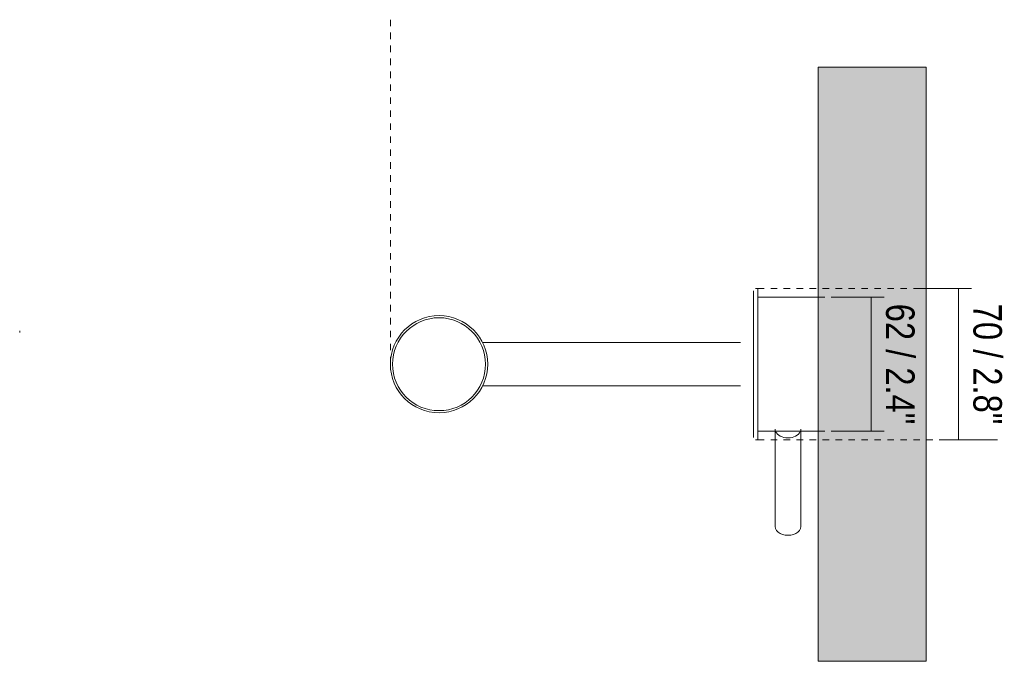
# Model space of a CAD drawing. Header units: millimetres. Extents: x -6760 to -4572, y -647 to 6739.
# Tile 5 of 5: x -6303 to -5848, y 6442 to 6739. Entities that reach past the tile are written whole.
import ezdxf

# ---------------------------------------------------------------- set-up
doc = ezdxf.new("R2010")
doc.units = ezdxf.units.MM
doc.linetypes.add('Dash', pattern=[6, 3, -3])
doc.layers.add('A-ANNO-DIMS', color=7, linetype='Dash', lineweight=9, true_color=0xd2d2d2)
for name, color, linetype, lineweight in [('A-ANNO-DIMS-6', 7, 'Continuous', 9), ('A-WALL', 7, 'Continuous', 9), ('E-LITE-EQPM', 7, 'Continuous', 20)]:
    doc.layers.add(name, color=color, linetype=linetype, lineweight=lineweight)
doc.styles.add('Arial Narrow', font='ARIALN.TTF', dxfattribs={"height": 13.2})
doc.dimstyles.new('FARO_-_2_2mm_Arial_Narrow_mm_Inch_Right', dxfattribs={"dimscale": 304.8, "dimtxt": 13.509289, "dimasz": 0, "dimexe": 0.059055, "dimexo": 0.0625, "dimgap": 0.009843, "dimtad": 1, "dimdec": 0, "dimzin": 0, "dimdsep": 46, "dimtxsty": 'Arial Narrow', "dimblk1": 'NONE', "dimblk2": 'NONE', "dimsah": 1, "dimcen": 0.09, "dimadec": 0, "dimazin": 0, "dimtfac": 1, "dimtdec": 4, "dimtix": 1, "dimtmove": 0, "dimatfit": 3, "dimfxl": 0.019685, "dimfxlon": 1, "dimtvp": 1, "dimtolj": 1, "dimtzin": 0, "dimarcsym": 2})

# ---------------------------------------------------------------- blocks, each defined once
blk = doc.blocks.new('24007 - 24007 ETERNA Chrome structure wall lamp with left reader-581973-Planta_PDF')
at = {"layer": 'E-LITE-EQPM', "color": 253, "true_color": 0xaaaaaa}
for p, q in [((-3296.96, 6614.5), (-3297.95, 6614.5)), ((-3296.96, 6544.5), (-3296.96, 6614.5)), ((-3268.96, 6610.5), (-3296.96, 6610.5)), ((-3319.47, 6589.5), (-3424.26, 6589.5)), ((-3424.26, 6569.5), (-3319.47, 6569.5)), ((-3296.96, 6548.5), (-3268.96, 6548.5)), ((-3288.93, 6549.5), (-3288.93, 6504.55)), ((-3276.98, 6504.55), (-3276.98, 6549.5)), ((-3297.95, 6544.5), (-3296.96, 6544.5))]:
    blk.add_line(p, q, dxfattribs=at)
at = {"layer": 'E-LITE-EQPM', "color": 253, "true_color": 0xaaaaaa, "flags": 128}
for points in [[(-3298.96, 6613.48), (-3298.96, 6613.46), (-3298.96, 6613.37), (-3298.96, 6613.24), (-3298.96, 6613.05), (-3298.96, 6612.81), (-3298.96, 6612.51), (-3298.96, 6612.16), (-3298.96, 6611.76), (-3298.96, 6611.3), (-3298.96, 6610.8), (-3298.96, 6610.25), (-3298.96, 6609.64), (-3298.96, 6608.99), (-3298.96, 6608.29), (-3298.96, 6607.55), (-3298.96, 6606.76), (-3298.96, 6605.92), (-3298.96, 6605.05), (-3298.96, 6604.13), (-3298.96, 6603.17), (-3298.96, 6602.18), (-3298.96, 6601.15), (-3298.96, 6600.09), (-3298.96, 6598.99), (-3298.96, 6597.86), (-3298.96, 6596.7), (-3298.96, 6595.51), (-3298.96, 6594.3), (-3298.96, 6593.07), (-3298.96, 6591.81), (-3298.96, 6590.53), (-3298.96, 6589.24), (-3298.96, 6587.93), (-3298.96, 6586.61), (-3298.96, 6585.27), (-3298.96, 6583.93), (-3298.96, 6582.58), (-3298.96, 6581.22), (-3298.96, 6579.86), (-3298.96, 6578.5), (-3298.96, 6577.15), (-3298.96, 6575.79), (-3298.96, 6574.44), (-3298.96, 6573.1), (-3298.96, 6571.77), (-3298.96, 6570.46), (-3298.96, 6569.15), (-3298.96, 6567.87), (-3298.96, 6566.6), (-3298.96, 6565.35), (-3298.96, 6564.13), (-3298.96, 6562.93), (-3298.96, 6561.75), (-3298.96, 6560.61), (-3298.96, 6559.49), (-3298.96, 6558.41), (-3298.96, 6557.36), (-3298.96, 6556.35), (-3298.96, 6555.37), (-3298.96, 6554.43), (-3298.96, 6553.54), (-3298.96, 6552.68), (-3298.96, 6551.87), (-3298.96, 6551.1), (-3298.96, 6550.37), (-3298.96, 6549.7), (-3298.96, 6549.07), (-3298.96, 6548.48), (-3298.96, 6547.95), (-3298.96, 6547.47), (-3298.96, 6547.04), (-3298.96, 6546.66), (-3298.96, 6546.34), (-3298.96, 6546.07), (-3298.96, 6545.85), (-3298.96, 6545.68), (-3298.96, 6545.57), (-3298.96, 6545.52), (-3298.96, 6545.51)], [(-3304.96, 6589.5), (-3304.98, 6589.5), (-3305.04, 6589.5), (-3305.14, 6589.5), (-3305.28, 6589.5), (-3305.46, 6589.5), (-3305.68, 6589.5), (-3305.93, 6589.5), (-3306.23, 6589.5), (-3306.56, 6589.5), (-3306.93, 6589.5), (-3307.34, 6589.5), (-3307.78, 6589.5), (-3308.26, 6589.5), (-3308.78, 6589.5), (-3309.33, 6589.5), (-3309.91, 6589.5), (-3310.52, 6589.5), (-3311.16, 6589.5), (-3311.84, 6589.5), (-3312.54, 6589.5), (-3313.27, 6589.5), (-3314.03, 6589.5), (-3314.81, 6589.5), (-3315.62, 6589.5), (-3316.45, 6589.5), (-3317.3, 6589.5), (-3318.18, 6589.5), (-3319.07, 6589.5), (-3319.47, 6589.5)], [(-3319.47, 6569.5), (-3318.57, 6569.5), (-3317.69, 6569.5), (-3316.83, 6569.5), (-3315.99, 6569.5), (-3315.17, 6569.5), (-3314.38, 6569.5), (-3313.61, 6569.5), (-3312.87, 6569.5), (-3312.15, 6569.5), (-3311.46, 6569.5), (-3310.81, 6569.5), (-3310.18, 6569.5), (-3309.58, 6569.5), (-3309.02, 6569.5), (-3308.49, 6569.5), (-3308, 6569.5), (-3307.54, 6569.5), (-3307.11, 6569.5), (-3306.72, 6569.5), (-3306.37, 6569.5), (-3306.06, 6569.5), (-3305.79, 6569.5), (-3305.55, 6569.5), (-3305.35, 6569.5), (-3305.2, 6569.5), (-3305.08, 6569.5), (-3305, 6569.5), (-3304.96, 6569.5), (-3304.96, 6569.5)]]:
    blk.add_lwpolyline(points, dxfattribs=at)
at = {"layer": 'E-LITE-EQPM', "color": 253, "true_color": 0xaaaaaa}
for radius, start, end in [(22.5, 0, 180), (21.5, 0, 180), (22.5, 180, 0), (21.5, 180, 0)]:
    blk.add_arc((-3444.4, 6579.5), radius, start, end, dxfattribs=at)
for centre, start_param, end_param in [((-3282.96, 6549.63), 3.439828, 4.712389), ((-3282.96, 6549.63), 4.712389, 5.98495), ((-3282.96, 6504.55), 2.972521, 4.712389), ((-3282.96, 6504.55), 4.712389, 6.452257)]:
    blk.add_ellipse(centre, major_axis=(5.97, 0), ratio=0.707107, start_param=start_param, end_param=end_param, dxfattribs=at)
blk = doc.blocks.new('DIMBLOCK4-Planta_PDF')
at = {"layer": 'A-ANNO-DIMS-6', "color": 251, "true_color": 0x5b5b5b, "transparency": 16777216}
for p, q in [((-5908.91, 6610.5), (-5927.08, 6610.5)), ((-5909.08, 6548.5), (-5909.08, 6610.5)), ((-5909.08, 6610.5), (-5903.08, 6610.5)), ((-5908.91, 6548.5), (-5927.08, 6548.5)), ((-5909.08, 6548.5), (-5903.08, 6548.5))]:
    blk.add_line(p, q, dxfattribs=at)
at = {"layer": 'A-ANNO-DIMS-6', "color": 0, "transparency": 16777216, "insert": (-5889.02, 6607.48), "char_height": 13.2, "width": 67.1605, "attachment_point": 1, "rotation": 270, "line_spacing_factor": 0.974696, "style": 'Arial Narrow'}
blk.add_mtext('62 / 2.4"', dxfattribs=at)
blk = doc.blocks.new('_None')
blk = doc.blocks.new('DIMBLOCK5-Planta_PDF')
at = {"layer": 'A-ANNO-DIMS-6', "color": 251, "true_color": 0x5b5b5b, "transparency": 16777216}
for p, q in [((-5868.5, 6614.5), (-5886.67, 6614.5)), ((-5868.67, 6544.5), (-5868.67, 6614.5)), ((-5868.67, 6614.5), (-5862.67, 6614.5)), ((-5874.67, 6544.5), (-5850.67, 6544.5)), ((-5868.67, 6544.5), (-5874.67, 6544.5))]:
    blk.add_line(p, q, dxfattribs=at)
at = {"layer": 'A-ANNO-DIMS-6', "color": 0, "transparency": 16777216, "insert": (-5848.61, 6607.48), "char_height": 13.2, "width": 67.1605, "attachment_point": 1, "rotation": 270, "line_spacing_factor": 0.974696, "style": 'Arial Narrow'}
blk.add_mtext('70 / 2.8"', dxfattribs=at)

msp = doc.modelspace()

# ---------------------------------------------------------------- hatches: boundary and pattern name
at = {"layer": 'A-WALL', "true_color": 0xe8e8e8}
msp.add_hatch(color=254, dxfattribs=at).paths.add_polyline_path([(-5933.59, 6442), (-5883.59, 6442), (-5883.59, 6717), (-5933.59, 6717), (-5933.59, 6470.7)])

# ---------------------------------------------------------------- linework, layer by layer
at = {"layer": 'A-ANNO-DIMS'}
for p, q in [((-6131.52, 6738.94), (-6131.52, 6579.5)), ((-5961.59, 6614.5), (-5866.59, 6614.5)), ((-5933.59, 6610.5), (-5908.59, 6610.5)), ((-5933.59, 6548.5), (-5908.59, 6548.5)), ((-5961.59, 6544.5), (-5871.59, 6544.5))]:
    msp.add_line(p, q, dxfattribs=at)
at = {"layer": 'A-WALL'}
for p, q in [((-5933.59, 6442), (-5933.59, 6717)), ((-5883.59, 6717), (-5933.59, 6717)), ((-5883.59, 6717), (-5883.59, 6442)), ((-5883.59, 6442), (-5933.59, 6442))]:
    msp.add_line(p, q, dxfattribs=at)
at = {"layer": 'E-LITE-EQPM'}
msp.add_line((-6303.04, 6594.95), (-6303.04, 6594.11), dxfattribs=at)

# ---------------------------------------------------------------- block references
at = {"layer": 'E-LITE-EQPM', "color": 253, "true_color": 0xaaaaaa}
msp.add_blockref('24007 - 24007 ETERNA Chrome structure wall lamp with left reader-581973-Planta_PDF', (-2664.63, 0), dxfattribs=at)

# ---------------------------------------------------------------- dimensions: what is measured, and where the dimension line sits
at = {"layer": 'A-ANNO-DIMS', "color": 251, "linetype": 'Continuous', "true_color": 0x5b5b5b}
for base, p1, p2, override, picture, middle in [((-5868.67, 6614.5), (-5874.67, 6544.5), (-5862.67, 6614.5), {"dimtad": 4, "dimpost": '<>', "dimfxl": 71.021124}, 'DIMBLOCK5-Planta_PDF', (-5857.12, 6579.5)), ((-5909.08, 6610.5), (-5903.08, 6548.5), (-5903.08, 6610.5), {"dimtad": 4, "dimpost": '<>', "dimfxl": 62}, 'DIMBLOCK4-Planta_PDF', (-5897.53, 6579.5))]:
    dim = msp.add_linear_dim(base=base, p1=p1, p2=p2, angle=90, dimstyle='FARO_-_2_2mm_Arial_Narrow_mm_Inch_Right', override=override, dxfattribs=at)
    dim.commit()
    dim.dimension.update_dxf_attribs({"geometry": picture, "text_midpoint": middle})

doc.saveas('drawing.dxf')
